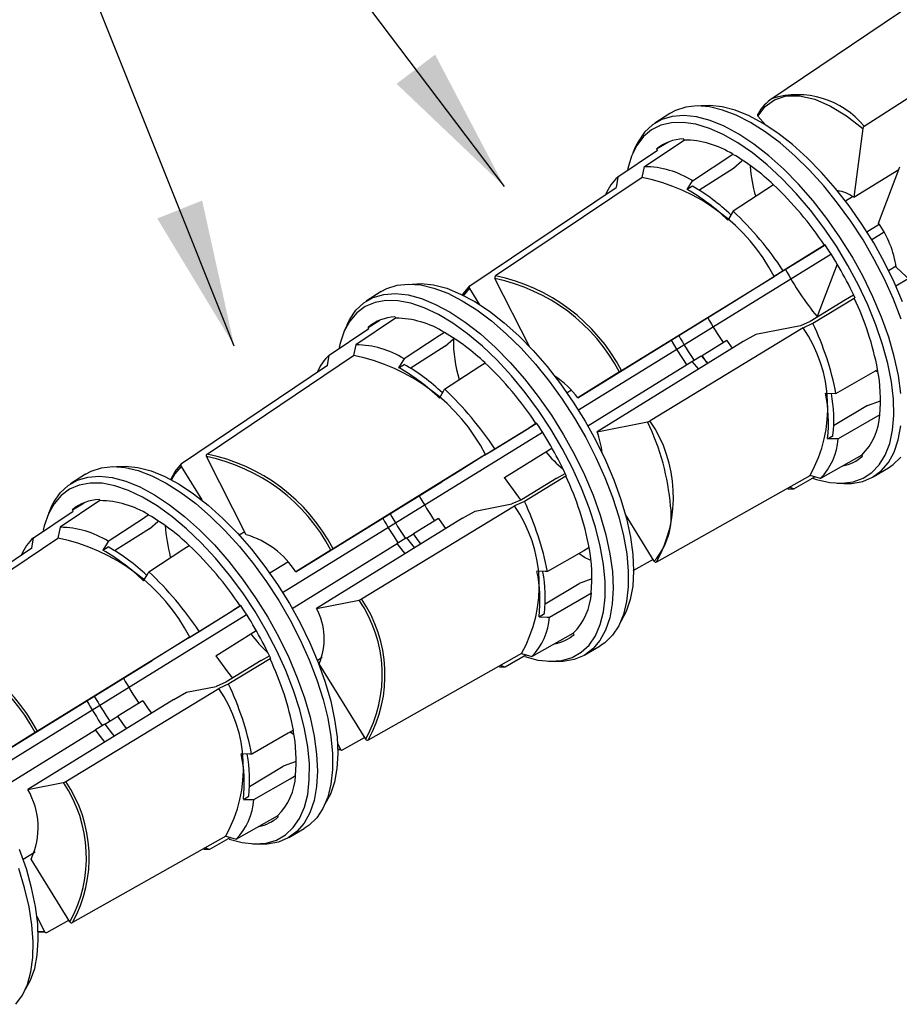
# Model space of a CAD drawing. Header units: inches. Extents: x 0 to 11, y 0 to 8.5.
# Tile 21 of 23: x 8.854 to 9.751, y 6.326 to 7.331. Entities that reach past the tile are written whole.
import ezdxf

# ---------------------------------------------------------------- set-up
doc = ezdxf.new("R2010")
doc.units = ezdxf.units.IN
doc.header["$MEASUREMENT"] = 0
doc.linetypes.add('CENTERX2', pattern=[0.8, 0.5, -0.1, 0.1, -0.1])
doc.layers.add('TEXT', color=140, linetype='Continuous', lineweight=25)
doc.dimstyles.new('SLDDIMSTYLE0', dxfattribs={"dimtxt": 0.18, "dimasz": 0.15, "dimexe": 0, "dimexo": 0.0625, "dimgap": 0, "dimtad": 0, "dimtih": 1, "dimtoh": 1, "dimdec": 0, "dimrnd": 1e-09, "dimzin": 0, "dimdsep": 46, "dimtxsty": 'Standard', "dimsah": 1, "dimcen": 0.09, "dimadec": 0, "dimazin": 0, "dimtfac": 0.15, "dimtdec": 0, "dimtofl": 0, "dimtmove": 0, "dimatfit": 3, "dimfxl": 0, "dimfrac": 2, "dimtolj": 1, "dimtzin": 0, "dimarcsym": 0})

msp = doc.modelspace()

# ---------------------------------------------------------------- linework, layer by layer
for p, q in [((9.7686, 7.3497), (9.6197, 7.2494)), ((9.715, 7.2221), (9.8683, 7.3209)), ((9.5166, 7.2351), (9.5013, 7.2252)), ((9.6142, 7.2236), (9.6064, 7.2325)), ((9.7134, 7.22), (9.7042, 7.1497)), ((9.4909, 7.1809), (9.5313, 7.2081)), ((9.5152, 7.206), (9.5032, 7.1986)), ((9.5313, 7.2081), (9.5307, 7.2093)), ((9.504, 7.1975), (9.4637, 7.1703)), ((9.4818, 7.2014), (9.479, 7.1951)), ((9.5032, 7.1986), (9.504, 7.1975)), ((9.5398, 7.1666), (9.581, 7.1936)), ((9.581, 7.1936), (9.5811, 7.1934)), ((9.5818, 7.1794), (9.5903, 7.187)), ((9.4884, 7.1699), (9.4909, 7.1809)), ((9.5462, 7.1568), (9.5818, 7.1794)), ((9.7042, 7.1497), (9.7502, 7.1781)), ((9.7294, 7.1234), (9.7512, 7.1806)), ((9.4884, 7.1699), (9.3389, 7.0694)), ((9.4637, 7.1703), (9.4619, 7.1596)), ((9.5344, 7.1575), (9.5398, 7.1666)), ((9.6225, 7.1625), (9.5813, 7.1356)), ((9.3129, 7.0593), (9.4619, 7.1596)), ((9.5399, 7.1609), (9.5344, 7.1575)), ((9.6958, 7.146), (9.7031, 7.1504)), ((9.5813, 7.1356), (9.5758, 7.1264)), ((9.7177, 7.1145), (9.7302, 7.1222)), ((9.7352, 7.114), (9.7227, 7.1063)), ((9.4235, 6.9328), (9.681, 7.0918)), ((9.631, 7.0738), (9.667, 7.096)), ((9.6745, 7.1007), (9.6324, 7.0747)), ((9.667, 7.096), (9.675, 7.101)), ((9.675, 7.101), (9.6745, 7.1007)), ((9.6872, 7.0816), (9.6668, 7.028)), ((9.6219, 7.0681), (9.631, 7.0738)), ((9.6324, 7.0747), (9.623, 7.0689)), ((9.7398, 7.075), (9.7474, 7.0797)), ((9.8198, 7.0101), (9.7476, 7.0783)), ((9.3741, 6.9968), (9.3384, 7.0667)), ((9.4676, 6.9729), (9.623, 7.0689)), ((9.5847, 7.0449), (9.6219, 7.0681)), ((9.7599, 7.0666), (9.7473, 7.0589)), ((9.2224, 7.0534), (9.2071, 7.0436)), ((9.3064, 7.0491), (9.3126, 7.0567)), ((9.3126, 7.0567), (9.3228, 7.0401)), ((9.572, 7.0371), (9.5847, 7.0449)), ((9.6957, 7.045), (9.6597, 7.0229)), ((9.6626, 7.0211), (9.7048, 7.0467)), ((9.7041, 7.0497), (9.6957, 7.045)), ((9.7048, 7.0467), (9.7055, 7.0469)), ((9.423, 6.9451), (9.572, 7.0371)), ((9.2371, 7.0264), (9.1967, 6.9992)), ((9.2091, 7.017), (9.221, 7.0243)), ((9.2365, 7.0276), (9.2371, 7.0264)), ((9.6597, 7.0229), (9.6498, 7.0185)), ((9.6526, 7.0165), (9.6626, 7.0211)), ((9.1695, 6.9887), (9.2098, 7.0158)), ((9.1876, 7.0197), (9.1848, 7.0134)), ((9.2098, 7.0158), (9.2091, 7.017)), ((9.2869, 7.0119), (9.2869, 7.0117)), ((9.6526, 7.0165), (9.4965, 6.9216)), ((9.6498, 7.0185), (9.6045, 7.0096)), ((9.2876, 6.9977), (9.296, 7.0053)), ((9.5915, 7.0024), (9.4426, 6.9104)), ((9.5496, 6.9882), (9.575, 7.0038)), ((9.6045, 7.0096), (9.5915, 7.0024)), ((9.1967, 6.9992), (9.1942, 6.9882)), ((9.2876, 6.9977), (9.252, 6.9751)), ((9.0448, 6.8877), (9.1942, 6.9882)), ((9.1677, 6.9779), (9.1695, 6.9887)), ((9.4332, 6.9166), (9.5393, 6.9821)), ((9.5393, 6.9821), (9.5488, 6.988)), ((9.5545, 6.9811), (9.5496, 6.9882)), ((9.1677, 6.9779), (9.0188, 6.8776)), ((9.2402, 6.9758), (9.2457, 6.9792)), ((9.4653, 6.9715), (9.423, 6.9451)), ((9.6861, 6.9495), (9.7287, 6.974)), ((9.7288, 6.9713), (9.7264, 6.9727)), ((9.4164, 6.9529), (9.4119, 6.9502)), ((9.6754, 6.9497), (9.6861, 6.9495)), ((9.7183, 6.9372), (9.7315, 6.9419)), ((9.7183, 6.9372), (9.6837, 6.9166)), ((9.4426, 6.9104), (9.4941, 6.9205)), ((9.7309, 6.9277), (9.6883, 6.9031)), ((9.7308, 6.9278), (9.7309, 6.9277)), ((9.3368, 6.8921), (9.3728, 6.9143)), ((9.3382, 6.893), (9.3803, 6.919)), ((9.3808, 6.9193), (9.3728, 6.9143)), ((9.3803, 6.919), (9.3808, 6.9193)), ((9.1219, 6.7465), (9.3868, 6.9101)), ((9.6776, 6.9034), (9.6831, 6.9068)), ((9.6883, 6.9031), (9.6776, 6.9034)), ((9.3277, 6.8865), (9.3368, 6.8921)), ((9.3289, 6.8872), (9.3382, 6.893)), ((9.3903, 6.8901), (9.3965, 6.8939)), ((9.0848, 6.8054), (9.0442, 6.8851)), ((9.3289, 6.8872), (9.1734, 6.7912)), ((9.3277, 6.8865), (9.297, 6.8673)), ((9.348, 6.8637), (9.3903, 6.8901)), ((9.7124, 6.8866), (9.6702, 6.8628)), ((9.7132, 6.8855), (9.7124, 6.8866)), ((9.0184, 6.875), (9.0395, 6.8409)), ((9.7241, 6.8644), (9.7398, 6.8737)), ((8.9208, 6.8672), (8.9056, 6.8573)), ((9.297, 6.8673), (9.2844, 6.8595)), ((9.4015, 6.8633), (9.3655, 6.8412)), ((9.4107, 6.8651), (9.3685, 6.8394)), ((9.4015, 6.8633), (9.4099, 6.868)), ((9.4113, 6.8652), (9.4107, 6.8651)), ((9.5033, 6.7777), (9.6597, 6.866)), ((9.643, 6.8522), (9.6646, 6.8645)), ((9.6702, 6.8628), (9.6597, 6.866)), ((9.1354, 6.7675), (9.2844, 6.8595)), ((9.643, 6.8522), (9.6383, 6.8539)), ((9.6872, 6.858), (9.694, 6.8577)), ((8.9356, 6.8402), (8.8951, 6.813)), ((8.9349, 6.8414), (8.9356, 6.8402)), ((9.3655, 6.8412), (9.3556, 6.8368)), ((8.886, 6.8335), (8.8833, 6.8272)), ((8.9075, 6.8307), (8.9195, 6.8381)), ((8.9082, 6.8295), (8.9075, 6.8307)), ((9.2023, 6.7399), (9.3584, 6.8348)), ((9.3183, 6.8295), (9.3556, 6.8368)), ((9.3685, 6.8394), (9.3584, 6.8348)), ((8.868, 6.8024), (8.9082, 6.8295)), ((8.9853, 6.8257), (8.9853, 6.8255)), ((9.3053, 6.8223), (9.1563, 6.7303)), ((9.2808, 6.8221), (9.2554, 6.8065)), ((9.3053, 6.8223), (9.3183, 6.8295)), ((9.5008, 6.7785), (9.4714, 6.8261)), ((8.8951, 6.813), (8.8927, 6.802)), ((8.986, 6.8115), (8.9504, 6.7889)), ((8.986, 6.8115), (8.9945, 6.8191)), ((8.7432, 6.7015), (8.8927, 6.802)), ((8.8661, 6.7917), (8.868, 6.8024)), ((9.0775, 6.8052), (9.0832, 6.8087)), ((9.2481, 6.8022), (9.2386, 6.7964)), ((9.2482, 6.8021), (9.2554, 6.8065)), ((8.8661, 6.7917), (8.7172, 6.6913)), ((8.9387, 6.7896), (8.9441, 6.793)), ((9.1316, 6.7303), (9.2386, 6.7964)), ((9.1712, 6.7898), (9.1354, 6.7675)), ((9.4997, 6.7803), (9.4789, 6.7685)), ((9.1271, 6.7776), (9.1087, 6.7663)), ((9.4373, 6.7603), (9.4241, 6.7556)), ((9.3895, 6.7349), (9.4241, 6.7556)), ((9.4366, 6.7461), (9.4367, 6.746)), ((9.0367, 6.7068), (9.0787, 6.7328)), ((9.0793, 6.7331), (9.0712, 6.7281)), ((9.0787, 6.7328), (9.0792, 6.7331)), ((9.1563, 6.7303), (9.1999, 6.7388)), ((8.8165, 6.558), (9.0852, 6.7239)), ((9.0353, 6.7059), (9.0712, 6.7281)), ((9.3834, 6.7217), (9.3889, 6.7251)), ((9.0273, 6.701), (8.8718, 6.605)), ((9.0261, 6.7002), (9.0014, 6.6848)), ((9.0261, 6.7002), (9.0353, 6.7059)), ((9.0273, 6.701), (9.0367, 6.7068)), ((9.0538, 6.682), (9.0896, 6.7044)), ((9.0896, 6.7044), (9.095, 6.7077)), ((9.376, 6.6811), (9.4183, 6.705)), ((9.4183, 6.705), (9.419, 6.7038)), ((9.4299, 6.6828), (9.4456, 6.692)), ((9.0014, 6.6848), (8.9888, 6.677)), ((9.1, 6.6771), (9.1084, 6.6818)), ((9.1622, 6.6801), (9.1574, 6.6771)), ((9.3655, 6.6843), (9.2091, 6.596)), ((9.3705, 6.6828), (9.3488, 6.6705)), ((9.3655, 6.6843), (9.376, 6.6811)), ((8.8398, 6.585), (8.9888, 6.677)), ((9.1, 6.6771), (9.0639, 6.655)), ((9.1091, 6.6788), (9.0669, 6.6532)), ((9.1098, 6.679), (9.1091, 6.6788)), ((9.2066, 6.5968), (9.159, 6.6738)), ((9.3488, 6.6705), (9.3441, 6.6722)), ((9.393, 6.6763), (9.3999, 6.676)), ((9.024, 6.6447), (9.0541, 6.6506)), ((9.0639, 6.655), (9.0541, 6.6506)), ((9.0669, 6.6532), (9.0568, 6.6486)), ((8.9007, 6.5537), (9.0568, 6.6486)), ((9.0111, 6.6375), (9.024, 6.6447)), ((9.0111, 6.6375), (8.8621, 6.5455)), ((8.9792, 6.6359), (8.9538, 6.6203)), ((8.9406, 6.6121), (8.9538, 6.6203)), ((8.9405, 6.6122), (8.931, 6.6064)), ((8.8263, 6.5417), (8.931, 6.6064)), ((8.8696, 6.6036), (8.8398, 6.585)), ((9.1779, 6.5925), (9.1808, 6.5868)), ((9.1831, 6.5859), (9.2055, 6.5986)), ((9.1781, 6.5868), (9.1808, 6.5868)), ((9.1813, 6.5859), (9.1781, 6.586)), ((9.088, 6.5487), (9.1225, 6.5693)), ((9.1358, 6.574), (9.1225, 6.5693)), ((9.135, 6.5599), (9.1351, 6.5598)), ((8.8621, 6.5455), (8.8983, 6.5526)), ((9.0819, 6.5355), (9.0873, 6.5389)), ((9.0744, 6.4949), (9.1167, 6.5187)), ((9.1167, 6.5187), (9.1174, 6.5176)), ((9.1284, 6.4965), (9.144, 6.5058)), ((9.064, 6.498), (8.9075, 6.4098)), ((9.0689, 6.4965), (9.0472, 6.4843)), ((9.064, 6.498), (9.0744, 6.4949)), ((9.0915, 6.4901), (9.0983, 6.4898)), ((8.8696, 6.4817), (8.8574, 6.4741)), ((9.0472, 6.4843), (9.0425, 6.4859)), ((8.9051, 6.4106), (8.8655, 6.4746)), ((8.8714, 6.4159), (8.8792, 6.4006)), ((8.8815, 6.3997), (8.904, 6.4124)), ((8.8726, 6.4007), (8.8792, 6.4006)), ((8.8798, 6.3997), (8.8727, 6.4001))]:
    msp.add_line(p, q)
at = {"flags": 128}
for points in [[(9.6064, 7.2325), (9.6138, 7.2424), (9.6233, 7.2492), (9.6353, 7.253), (9.6491, 7.2531), (9.6644, 7.2496), (9.6807, 7.2425), (9.6969, 7.2327), (9.7134, 7.22)], [(9.7526, 7.0254), (9.7448, 7.0456), (9.7356, 7.066), (9.7252, 7.0862), (9.7137, 7.1061), (9.7012, 7.1253), (9.6878, 7.1438), (9.6737, 7.1612), (9.6592, 7.1773), (9.6442, 7.192), (9.6291, 7.2051), (9.614, 7.2165), (9.599, 7.2259), (9.5845, 7.2334), (9.5704, 7.2387), (9.557, 7.2419), (9.5445, 7.2429), (9.5329, 7.2417), (9.5225, 7.2383), (9.5166, 7.2351)], [(9.7539, 7.043), (9.7454, 7.0632), (9.7356, 7.0833), (9.7246, 7.1031), (9.7125, 7.1224), (9.6995, 7.141), (9.6858, 7.1586), (9.6715, 7.175), (9.6568, 7.19), (9.6419, 7.2034), (9.6269, 7.2151), (9.612, 7.2249), (9.5975, 7.2327), (9.5834, 7.2384), (9.5701, 7.242), (9.5575, 7.2433), (9.5482, 7.2428)], [(9.7523, 6.9495), (9.7498, 6.9678), (9.7456, 6.9871), (9.7399, 7.0071), (9.7326, 7.0275), (9.7238, 7.0482), (9.7138, 7.0688), (9.7025, 7.0892), (9.6901, 7.109), (9.6768, 7.128), (9.6627, 7.1461), (9.648, 7.1629), (9.633, 7.1783), (9.6176, 7.1921), (9.6023, 7.204), (9.587, 7.2141), (9.5721, 7.2221), (9.5577, 7.228), (9.544, 7.2316), (9.5311, 7.233), (9.5192, 7.2322), (9.5084, 7.229), (9.499, 7.2236), (9.4909, 7.2161), (9.4843, 7.2064), (9.4818, 7.2014)], [(9.601, 7.195), (9.586, 7.2053), (9.5712, 7.2137), (9.557, 7.22), (9.5433, 7.2241), (9.5304, 7.226), (9.5185, 7.2257), (9.5077, 7.2232), (9.4981, 7.2184), (9.4898, 7.2116), (9.4829, 7.2026), (9.4776, 7.1917), (9.4739, 7.179), (9.4735, 7.1769)], [(9.6623, 6.8631), (9.6664, 6.8618), (9.6797, 6.8587), (9.6921, 6.8579), (9.7035, 6.8594), (9.7137, 6.863), (9.7227, 6.8688), (9.7302, 6.8768), (9.7363, 6.8867), (9.7409, 6.8985), (9.7438, 6.9121), (9.7451, 6.9272), (9.7447, 6.9437), (9.7426, 6.9614), (9.739, 6.9801), (9.7337, 6.9996), (9.7269, 7.0196), (9.7187, 7.0398), (9.7091, 7.0601), (9.6983, 7.0801), (9.6865, 7.0997), (9.6736, 7.1186), (9.66, 7.1366), (9.6457, 7.1534), (9.631, 7.1688), (9.616, 7.1828), (9.601, 7.195)], [(9.2224, 7.0534), (9.2283, 7.0566), (9.2387, 7.06), (9.2503, 7.0612), (9.2628, 7.0602), (9.2762, 7.057), (9.2903, 7.0517), (9.3049, 7.0442), (9.3198, 7.0348), (9.3349, 7.0235), (9.35, 7.0103), (9.365, 6.9956), (9.3796, 6.9795), (9.3936, 6.9621), (9.407, 6.9437), (9.4195, 6.9244), (9.431, 6.9045), (9.4414, 6.8843), (9.4506, 6.8639), (9.4584, 6.8437), (9.4647, 6.8238), (9.4695, 6.8044), (9.4728, 6.7859), (9.4744, 6.7684), (9.4744, 6.7522), (9.4727, 6.7373), (9.4694, 6.724), (9.4646, 6.7125), (9.4582, 6.7029), (9.4504, 6.6953), (9.4456, 6.692)], [(9.254, 7.0612), (9.2633, 7.0617), (9.2759, 7.0603), (9.2893, 7.0568), (9.3033, 7.051), (9.3178, 7.0432), (9.3327, 7.0334), (9.3477, 7.0217), (9.3626, 7.0083), (9.3773, 6.9933), (9.3916, 6.9769), (9.4053, 6.9593), (9.4183, 6.9408), (9.4304, 6.9214), (9.4414, 6.9016), (9.4512, 6.8815), (9.4597, 6.8613), (9.4668, 6.8414), (9.4724, 6.8219), (9.4765, 6.8031), (9.4789, 6.7853), (9.4797, 6.7685), (9.4789, 6.7531), (9.4764, 6.7392), (9.4723, 6.727), (9.4667, 6.7168)], [(9.1876, 7.0197), (9.1901, 7.0248), (9.1967, 7.0344), (9.2048, 7.0419), (9.2142, 7.0473), (9.225, 7.0505), (9.2369, 7.0514), (9.2498, 7.05), (9.2635, 7.0463), (9.2779, 7.0404), (9.2928, 7.0324), (9.3081, 7.0224), (9.3235, 7.0104), (9.3388, 6.9966), (9.3539, 6.9812), (9.3685, 6.9644), (9.3826, 6.9464), (9.3959, 6.9273), (9.4083, 6.9075), (9.4196, 6.8872), (9.4296, 6.8665), (9.4384, 6.8459), (9.4457, 6.8254), (9.4514, 6.8054), (9.4556, 6.7861), (9.4581, 6.7678), (9.4589, 6.7506), (9.458, 6.7348), (9.4555, 6.7206), (9.4512, 6.7081), (9.4454, 6.6975), (9.4381, 6.6889), (9.4293, 6.6824), (9.4192, 6.6781), (9.4078, 6.6761), (9.3999, 6.676)], [(9.3054, 7.05), (9.3064, 7.0516), (9.3129, 7.0593)], [(9.4507, 6.7578), (9.4491, 6.7752), (9.4458, 6.7937), (9.441, 6.813), (9.4346, 6.8329), (9.4267, 6.8531), (9.4175, 6.8733), (9.407, 6.8935), (9.3953, 6.9132), (9.3827, 6.9323), (9.3693, 6.9505), (9.3552, 6.9676), (9.3405, 6.9834), (9.3256, 6.9978), (9.3105, 7.0104), (9.2955, 7.0212), (9.2807, 7.0301), (9.2663, 7.0369), (9.2525, 7.0416), (9.2394, 7.0441), (9.2272, 7.0443), (9.2161, 7.0424), (9.2062, 7.0382), (9.1975, 7.0318), (9.1903, 7.0234), (9.1846, 7.013), (9.1805, 7.0007), (9.1795, 6.9964)], [(9.6674, 7.0276), (9.6671, 7.0275), (9.6669, 7.0276), (9.6668, 7.0278), (9.6668, 7.028)], [(9.2869, 7.0119), (9.2815, 7.0084), (9.2457, 6.985)], [(9.5182, 7.0038), (9.5239, 6.9941), (9.5339, 6.9784)], [(9.5806, 6.9957), (9.5805, 6.9958), (9.575, 7.0038)], [(9.2457, 6.985), (9.2444, 6.9829), (9.2402, 6.9758)], [(9.2871, 6.9539), (9.3229, 6.9773), (9.3283, 6.9808)], [(9.5393, 6.9821), (9.5438, 6.9768), (9.546, 6.9743)], [(9.5488, 6.988), (9.5536, 6.982), (9.5554, 6.9801)], [(9.2817, 6.9448), (9.2859, 6.9519), (9.2871, 6.9539)], [(9.694, 6.8577), (9.702, 6.8578), (9.7134, 6.8598), (9.7235, 6.8641), (9.7323, 6.8705), (9.7396, 6.8791), (9.7454, 6.8898), (9.7496, 6.9023), (9.7522, 6.9165)], [(9.7398, 6.8737), (9.7446, 6.877), (9.7524, 6.8846)], [(8.9208, 6.8672), (8.9267, 6.8704), (8.9372, 6.8738), (8.9487, 6.875), (8.9612, 6.874), (8.9746, 6.8708), (8.9887, 6.8655), (9.0033, 6.858), (9.0182, 6.8486), (9.0334, 6.8372), (9.0485, 6.8241), (9.0634, 6.8094), (9.078, 6.7933), (9.0921, 6.7759), (9.1054, 6.7574), (9.1179, 6.7382), (9.1295, 6.7183), (9.1399, 6.6981), (9.149, 6.6777), (9.1568, 6.6574), (9.1632, 6.6375), (9.168, 6.6182), (9.1712, 6.5997), (9.1728, 6.5822), (9.1728, 6.5659), (9.1712, 6.5511), (9.1679, 6.5378), (9.163, 6.5263), (9.1567, 6.5167), (9.1488, 6.509), (9.144, 6.5058)], [(8.9524, 6.8749), (8.9617, 6.8754), (8.9743, 6.8741), (8.9877, 6.8705), (9.0017, 6.8648), (9.0163, 6.857), (9.0311, 6.8472), (9.0461, 6.8355), (9.0611, 6.8221), (9.0758, 6.8071), (9.0901, 6.7907), (9.1038, 6.7731), (9.1168, 6.7545), (9.1288, 6.7352), (9.1398, 6.7154), (9.1496, 6.6953), (9.1582, 6.6751), (9.1653, 6.6552), (9.1709, 6.6357), (9.1749, 6.6169), (9.1774, 6.599), (9.1782, 6.5823), (9.1773, 6.5669), (9.1748, 6.553), (9.1707, 6.5408), (9.1651, 6.5306)], [(9.0078, 6.8617), (9.0122, 6.8699), (9.0188, 6.8776)], [(9.0184, 6.875), (9.0119, 6.8674), (9.0086, 6.8616)], [(8.886, 6.8335), (8.8885, 6.8385), (8.8951, 6.8481), (8.9032, 6.8557), (8.9127, 6.8611), (8.9234, 6.8642), (8.9353, 6.8651), (8.9482, 6.8637), (8.9619, 6.8601), (8.9764, 6.8542), (8.9913, 6.8462), (9.0065, 6.8361), (9.0219, 6.8241), (9.0372, 6.8104), (9.0523, 6.795), (9.067, 6.7782), (9.081, 6.7601), (9.0943, 6.7411), (9.1067, 6.7213), (9.118, 6.7009), (9.1281, 6.6803), (9.1368, 6.6596), (9.1441, 6.6392), (9.1499, 6.6192), (9.154, 6.5999), (9.1565, 6.5816), (9.1573, 6.5644), (9.1565, 6.5486), (9.1539, 6.5344), (9.1497, 6.5218), (9.1439, 6.5112), (9.1365, 6.5026), (9.1277, 6.4962), (9.1176, 6.4919), (9.1063, 6.4899), (9.0983, 6.4898)], [(9.348, 6.8637), (9.348, 6.8637), (9.3478, 6.8636), (9.3479, 6.8636), (9.348, 6.8637)], [(9.3649, 6.841), (9.3626, 6.8437), (9.348, 6.8637)], [(9.1492, 6.5716), (9.1475, 6.589), (9.1443, 6.6075), (9.1394, 6.6268), (9.133, 6.6466), (9.1251, 6.6668), (9.1159, 6.6871), (9.1054, 6.7072), (9.0938, 6.727), (9.0812, 6.7461), (9.0677, 6.7643), (9.0536, 6.7814), (9.039, 6.7972), (9.024, 6.8115), (9.009, 6.8242), (8.9939, 6.835), (8.9791, 6.8439), (8.9647, 6.8507), (8.9509, 6.8554), (8.9378, 6.8579), (8.9256, 6.8581), (8.9145, 6.8561), (8.9046, 6.8519), (8.896, 6.8456), (8.8888, 6.8371), (8.8831, 6.8267), (8.8789, 6.8145), (8.8779, 6.8102)], [(9.6371, 6.8522), (9.6375, 6.8522), (9.643, 6.8522)], [(8.9853, 6.8257), (8.9799, 6.8221), (8.9441, 6.7987)], [(9.2808, 6.8221), (9.2863, 6.8141), (9.2881, 6.8117)], [(9.2481, 6.8022), (9.2546, 6.794), (9.2563, 6.792)], [(9.2627, 6.796), (9.2604, 6.7992), (9.2554, 6.8065)], [(8.9441, 6.7987), (8.9429, 6.7967), (8.9387, 6.7896)], [(8.9855, 6.7677), (9.0213, 6.7911), (9.0267, 6.7946)], [(9.2469, 6.7862), (9.2447, 6.7887), (9.2386, 6.7964)], [(9.4345, 6.7923), (9.429, 6.7891), (9.3919, 6.7678)], [(9.4356, 6.7794), (9.4297, 6.7823), (9.4239, 6.7862)], [(8.9801, 6.7585), (8.9843, 6.7656), (8.9855, 6.7677)], [(9.3919, 6.7678), (9.3896, 6.7678), (9.3812, 6.7681)], [(9.3689, 6.6812), (9.3822, 6.6776), (9.3949, 6.6763), (9.4065, 6.6771), (9.4171, 6.6802), (9.4264, 6.6855), (9.4343, 6.6929), (9.4408, 6.7023), (9.4457, 6.7137), (9.449, 6.7268), (9.4507, 6.7416), (9.4507, 6.7578)], [(9.3941, 6.7215), (9.4312, 6.7428), (9.4367, 6.746)], [(9.3834, 6.7217), (9.3918, 6.7215), (9.3941, 6.7215)], [(9.0538, 6.682), (9.0657, 6.6655), (9.0709, 6.659)], [(9.3488, 6.6705), (9.3433, 6.6705), (9.343, 6.6706)], [(8.9792, 6.6359), (8.9848, 6.6279), (8.9881, 6.6233)], [(8.9627, 6.6077), (8.9589, 6.613), (8.9538, 6.6203)], [(8.9405, 6.6122), (8.9485, 6.6019), (8.9501, 6.5999)], [(8.9407, 6.5941), (8.9386, 6.5966), (8.931, 6.6064)], [(9.1329, 6.6061), (9.1274, 6.6029), (9.0904, 6.5815)], [(9.1299, 6.6041), (9.1318, 6.6029), (9.1335, 6.6018)], [(9.0904, 6.5815), (9.088, 6.5816), (9.0797, 6.5818)], [(9.0673, 6.4949), (9.0807, 6.4914), (9.0933, 6.49), (9.105, 6.4909), (9.1155, 6.494), (9.1248, 6.4993), (9.1327, 6.5067), (9.1392, 6.5161), (9.1441, 6.5275), (9.1475, 6.5406), (9.1491, 6.5554), (9.1492, 6.5716)], [(9.0926, 6.5352), (9.1296, 6.5566), (9.1351, 6.5598)], [(9.0819, 6.5355), (9.0902, 6.5353), (9.0926, 6.5352)], [(8.8597, 6.342), (8.8648, 6.351), (8.8691, 6.363), (8.8717, 6.3767), (8.8728, 6.392), (8.8722, 6.4086), (8.8699, 6.4263), (8.866, 6.4451), (8.8606, 6.4645), (8.8536, 6.4844)], [(9.0472, 6.4843), (9.0417, 6.4843), (9.0415, 6.4843)], [(8.8499, 6.3264), (8.8565, 6.3357), (8.8617, 6.3468), (8.8653, 6.3597), (8.8672, 6.3743), (8.8676, 6.3903), (8.8663, 6.4076), (8.8634, 6.4259), (8.8588, 6.4451), (8.8528, 6.4649)]]:
    msp.add_lwpolyline(points, dxfattribs=at)
for centre, radius, start, end in [((9.647, 7.1665), 0.0878, 39.2882, 107.0845), ((9.6422, 7.2162), 0.0401, 121.4357, 152.4057), ((9.6075, 7.2335), 0.00152, 125.8223, 224.7777), ((9.7167, 7.2191), 0.00343, 120.3826, 166.1849), ((9.5319, 7.1655), 0.0438, 91.6207, 130.8726), ((9.5305, 7.1129), 0.0952, 57.9351, 89.5254), ((9.4696, 7.0017), 0.2218, 46.4167, 59.8223), ((9.49, 7.0868), 0.0941, 58.0466, 89.4802), ((9.7228, 7.188), 0.1243, 183.1449, 197.5019), ((9.4975, 7.1335), 0.05, 132.5528, 157.1987), ((9.4503, 6.9789), 0.1947, 27.5167, 78.7224), ((9.3776, 6.9038), 0.3562, 33.5572, 46.5764), ((9.4297, 6.9747), 0.2107, 46.0621, 60.1769), ((9.4363, 6.9799), 0.2085, 46.8017, 60.212), ((9.6824, 7.1202), 0.0366, 53.5037, 81.9992), ((9.3385, 6.8796), 0.3528, 33.5825, 46.5238), ((9.6444, 7.0629), 0.1043, 8.4741, 35.3948), ((9.3434, 6.8785), 0.3994, 24.9397, 33.865), ((9.9003, 7.2186), 0.3014, 208.2275, 219.2405), ((9.3402, 7.0677), 0.00207, 127.9435, 208.6254), ((9.3014, 6.8852), 0.1852, 27.7522, 78.4868), ((9.3018, 6.886), 0.1871, 27.6746, 78.5644), ((9.3141, 7.0578), 0.0019, 128.2779, 214.3845), ((9.4307, 6.9166), 0.3034, 10.8961, 25.393), ((9.2377, 6.9838), 0.0438, 91.6207, 130.8726), ((9.2363, 6.9312), 0.0952, 57.9351, 89.5254), ((9.9073, 7.2268), 0.4048, 209.6049, 213.8331), ((9.3911, 6.8923), 0.3005, 10.9556, 25.3638), ((9.1754, 6.82), 0.2218, 46.4167, 59.8223), ((9.5348, 6.9355), 0.143, 330.907, 34.5277), ((9.4312, 7.0033), 0.1352, 179.1459, 197.0527), ((9.8777, 7.2085), 0.4048, 209.6049, 213.8331), ((9.1959, 6.9051), 0.0941, 58.0466, 89.4802), ((9.2033, 6.9519), 0.05, 132.5528, 157.1987), ((9.1562, 6.7973), 0.1947, 27.5167, 78.7224), ((9.0834, 6.7221), 0.3562, 33.5572, 46.5764), ((9.1355, 6.7931), 0.2107, 46.0621, 60.1769), ((9.1421, 6.7983), 0.2085, 46.8018, 60.212), ((9.7903, 6.4499), 0.6145, 121.6793, 121.9218), ((9.572, 6.9435), 0.1595, 354.3607, 11.074), ((9.3496, 6.89), 0.0918, 36.8739, 57.0839), ((9.0444, 6.6979), 0.3528, 33.5825, 46.5238), ((9.5269, 6.9195), 0.1516, 353.9185, 11.5162), ((9.535, 6.9228), 0.1489, 353.845, 10.2996), ((9.4914, 6.9296), 0.00944, 286.228, 302.1212), ((9.2772, 6.8154), 0.241, 4.5454, 25.8521), ((9.383, 6.8441), 0.1374, 331.1014, 34.3333), ((9.6676, 6.9314), 0.0634, 315.0046, 356.5889), ((9.0492, 6.6968), 0.3994, 24.9397, 33.865), ((9.3647, 6.8805), 0.0834, 5.8564, 21.0206), ((9.6258, 6.907), 0.0626, 315.0634, 356.4422), ((9.046, 6.8861), 0.00203, 126.9536, 209.6153), ((9.0074, 6.7038), 0.185, 27.7208, 78.5182), ((9.0077, 6.7043), 0.1871, 27.6746, 78.5644), ((9.472, 6.9531), 0.1031, 217.6469, 231.6197), ((9.6851, 6.9176), 0.0426, 280.654, 311.1623), ((9.0199, 6.8761), 0.0019, 128.2779, 214.3845), ((9.1366, 6.735), 0.3034, 10.8961, 25.393), ((8.9362, 6.7976), 0.0438, 91.6207, 130.8726), ((8.9348, 6.745), 0.0952, 57.9351, 89.5254), ((9.6131, 7.0451), 0.4048, 209.5993, 213.8331), ((9.2406, 6.7538), 0.143, 330.907, 34.5277), ((9.0969, 6.7107), 0.3005, 10.9556, 25.3638), ((9.4479, 6.8247), 0.0703, 318.9083, 8.0225), ((8.8738, 6.6338), 0.2218, 46.4167, 59.8223), ((9.6105, 7.0435), 0.4454, 209.7908, 213.6114), ((9.5835, 7.0268), 0.4048, 209.5993, 213.8331), ((8.8943, 6.7189), 0.0941, 58.0466, 89.4802), ((9.1983, 6.8312), 0.197, 184.7891, 194.2435), ((8.9017, 6.7656), 0.05, 132.5528, 157.1987), ((8.8546, 6.611), 0.1947, 27.5167, 78.7224), ((9.0604, 6.7202), 0.0886, 32.2279, 74.0111), ((8.8406, 6.612), 0.2085, 46.8018, 60.212), ((8.7818, 6.5359), 0.3562, 33.5572, 46.5764), ((9.4961, 6.2682), 0.6145, 121.6793, 121.9218), ((9.2778, 6.7618), 0.1595, 354.3607, 11.074), ((8.8339, 6.6068), 0.2107, 46.0621, 60.1769), ((9.5025, 6.7794), 0.0019, 209.1602, 295.1142), ((8.7428, 6.5117), 0.3528, 33.5825, 46.5238), ((9.2327, 6.7378), 0.1516, 353.9185, 11.5162), ((9.2408, 6.7411), 0.1489, 353.845, 10.2995), ((9.1973, 6.7479), 0.00944, 286.228, 302.1212), ((9.0889, 6.6624), 0.1374, 331.1014, 34.3333), ((9.3734, 6.7498), 0.0634, 315.0046, 356.5889), ((8.7476, 6.5106), 0.3994, 24.9397, 33.865), ((9.0998, 6.6993), 0.0645, 336.6667, 28.7681), ((9.0877, 6.6623), 0.1358, 331.1583, 34.2765), ((9.3316, 6.7254), 0.0626, 315.0634, 356.4422), ((8.7061, 6.518), 0.1871, 27.6746, 78.5644), ((9.2043, 6.7894), 0.1428, 216.5488, 226.9615), ((9.391, 6.7358), 0.0426, 281.2686, 311.1788), ((8.7058, 6.5175), 0.185, 27.7208, 78.5182), ((8.835, 6.5487), 0.3034, 10.8961, 25.393), ((9.3116, 6.8589), 0.4048, 209.5942, 213.8331), ((8.7953, 6.5244), 0.3005, 10.9556, 25.3638), ((9.2819, 6.8406), 0.4048, 209.5942, 213.8331), ((8.939, 6.5676), 0.143, 330.907, 34.5277), ((9.3089, 6.8572), 0.4454, 209.7861, 213.6388), ((9.1945, 6.082), 0.6145, 121.6793, 121.9218), ((8.9762, 6.5755), 0.1595, 354.3607, 11.074), ((9.2083, 6.5978), 0.0019, 209.1602, 295.1142), ((8.9312, 6.5516), 0.1516, 353.9185, 11.5162), ((8.9393, 6.5548), 0.1489, 353.845, 10.2995), ((9.1823, 6.5874), 0.00168, 202.439, 297.0279), ((9.0719, 6.5635), 0.0634, 315.0046, 356.5889), ((8.8957, 6.5616), 0.00944, 286.228, 302.1212), ((8.7861, 6.4761), 0.1358, 331.1583, 34.2765), ((8.7873, 6.4762), 0.1374, 331.1014, 34.3333), ((8.7962, 6.5068), 0.0764, 335.0095, 30.4253), ((9.0301, 6.5391), 0.0626, 315.0634, 356.4422), ((9.0894, 6.5496), 0.0426, 281.2686, 311.1788), ((8.9067, 6.4115), 0.0019, 209.1602, 295.1142), ((8.8808, 6.4012), 0.00168, 202.439, 297.0279)]:
    msp.add_arc(centre, radius, start, end)

# ---------------------------------------------------------------- leaders
at = {"layer": 'TEXT', "linetype": 'CENTERX2', "lineweight": 18}
for points in [[(9.0726, 6.9979), (8.6247, 8.1188), (8.3747, 8.1188)], [(9.3481, 7.1606), (8.6247, 8.1188), (8.3747, 8.1188)]]:
    msp.add_leader(points, dimstyle='SLDDIMSTYLE0', dxfattribs=at)

doc.saveas('drawing.dxf')
